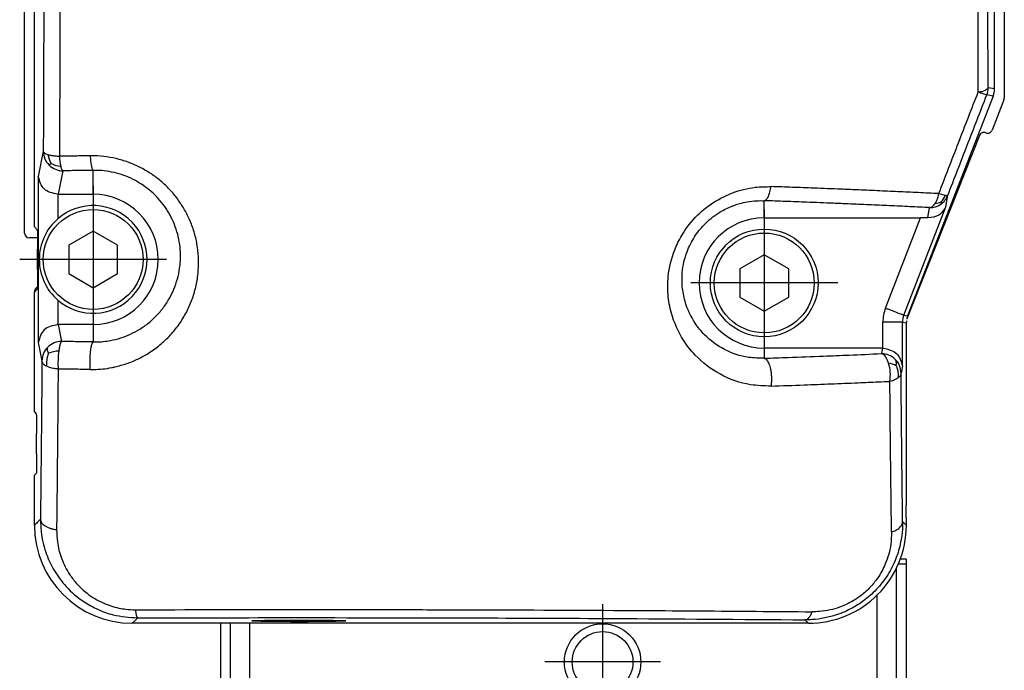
# Model space of a CAD drawing. Header units: millimetres. Extents: x -235 to 4016, y -109 to 485.
# Tile 42 of 44: x 3965 to 4016, y 189 to 222. Entities that reach past the tile are written whole.
import ezdxf

# ---------------------------------------------------------------- set-up
doc = ezdxf.new("R2010")
doc.units = ezdxf.units.MM
doc.linetypes.add('DOT_CENTER', pattern=[14, 12, -1, 0, -1])
doc.layers.add('1', color=7, linetype='Continuous')

# ---------------------------------------------------------------- blocks, each defined once
blk = doc.blocks.new('Li-28_PERFIL__17', base_point=(3965.627, 197.1))
at = {"color": 7, "linetype": 'Continuous'}
for p, q in [((3965.63, 210.996), (3965.63, 225.35)), ((4015.63, 222.85), (4015.63, 217.897)), ((4015.613, 217.806), (4015.009, 216.257)), ((4014.359, 215.975), (4010.652, 206.615)), ((3966.291, 210.746), (3965.88, 210.746)), ((3966.13, 207.986), (3966.13, 207.996)), ((3966.13, 204.6), (3966.13, 207.986)), ((4010.63, 206.407), (4010.63, 203.302)), ((4010.63, 203.302), (4010.63, 199.302)), ((4010.63, 199.302), (4010.63, 197.1))]:
    blk.add_line(p, q, dxfattribs=at)
for centre, start, end in [((4015.38, 217.897), 338.6933, 0), ((4014.592, 215.883), 68.2878, 158.3948), ((4014.776, 216.348), 248.3352, 338.6938), ((3965.88, 210.996), 180, 270), ((3966.38, 207.996), 112.5709, 180)]:
    blk.add_arc(centre, 0.25, start, end, dxfattribs=at)
blk = doc.blocks.new('CABEZA_1__18', base_point=(3975.63, 169.15))
at = {"color": 7, "linetype": 'Continuous'}
for p, q in [((4010.63, 194.348), (4010.321, 194.348)), ((4010.63, 194.348), (4010.63, 194.1)), ((4010.63, 194.1), (4010.63, 187.35)), ((4010.13, 183.5), (4010.13, 193.899)), ((4009.13, 192.508), (4009.13, 183.5)), ((3975.63, 191.08), (3975.63, 187.35)), ((3976.13, 191.08), (3976.13, 183.5)), ((3977.13, 183.5), (3977.13, 191.08)), ((3975.63, 187.35), (3975.63, 187.102)), ((3975.63, 187.102), (3975.63, 178.7)), ((4010.63, 187.35), (4010.63, 187.102)), ((4010.63, 187.102), (4010.63, 178.7)), ((3976.13, 183.5), (3976.13, 183.252)), ((4010.13, 183.252), (4010.13, 183.5)), ((3975.88, 183), (3975.88, 183.252)), ((3975.88, 182.752), (3975.88, 183)), ((3976.88, 183.252), (3976.88, 169.4)), ((4009.38, 169.4), (4009.38, 183.252)), ((4010.38, 183.252), (4010.38, 183)), ((4010.38, 183), (4010.38, 182.752)), ((3975.88, 178.7), (3975.88, 182.752)), ((4010.38, 182.752), (4010.38, 178.7)), ((3975.88, 178.452), (3975.88, 178.7)), ((3975.88, 169.8), (3975.88, 178.452)), ((4010.38, 178.7), (4010.38, 178.452)), ((4010.38, 178.452), (4010.38, 169.8)), ((3975.88, 169.552), (3975.88, 169.8)), ((3975.88, 169.4), (3975.88, 169.552)), ((4010.38, 169.8), (4010.38, 169.552)), ((4010.38, 169.552), (4010.38, 169.4)), ((3982.28, 169.15), (3982.801, 169.152)), ((3982.801, 169.152), (3983.98, 169.15)), ((3983.98, 169.15), (3985.28, 169.15)), ((3985.28, 169.15), (3988.28, 169.15)), ((3988.28, 169.15), (3989.98, 169.15)), ((3996.28, 169.15), (3997.98, 169.15)), ((3997.98, 169.15), (3999.28, 169.15)), ((3999.28, 169.15), (4002.28, 169.15)), ((4002.28, 169.15), (4003.459, 169.152)), ((4003.459, 169.152), (4003.98, 169.15))]:
    blk.add_line(p, q, dxfattribs=at)
blk = doc.blocks.new('CABEZA__19', base_point=(3975.63, 168.652))
at = {"color": 7, "linetype": 'Continuous'}
for p, q in [((4010.63, 194.1), (4010.222, 194.1)), ((4010.63, 194.1), (4010.63, 187.35)), ((4010.13, 183.5), (4010.13, 193.899)), ((4009.13, 192.508), (4009.13, 183.5)), ((3975.63, 191.08), (3975.63, 187.35)), ((3976.13, 191.08), (3976.13, 183.5)), ((3977.13, 183.5), (3977.13, 191.08)), ((3975.63, 187.35), (3975.63, 187.102)), ((3975.63, 187.102), (3975.63, 178.7)), ((4010.63, 187.35), (4010.63, 187.102)), ((4010.63, 187.102), (4010.63, 178.7)), ((3976.13, 183.5), (3976.13, 183.252)), ((3977.13, 183.252), (3977.13, 183.5)), ((4009.13, 183.5), (4009.13, 183.252)), ((4010.13, 183.252), (4010.13, 183.5)), ((3975.88, 183), (3975.88, 183.252)), ((3975.88, 183.252), (3976.13, 183.252)), ((3975.88, 182.752), (3975.88, 183)), ((3976.13, 183.252), (3976.88, 183.252)), ((3976.88, 183.252), (3976.88, 169.4)), ((3976.88, 183.252), (3977.13, 183.252)), ((3977.13, 183.252), (4009.13, 183.252)), ((4009.13, 183.252), (4009.38, 183.252)), ((4009.38, 169.4), (4009.38, 183.252)), ((4009.38, 183.252), (4010.13, 183.252)), ((4010.13, 183.252), (4010.38, 183.252)), ((4010.38, 183.252), (4010.38, 183)), ((4010.38, 183), (4010.38, 182.752)), ((3975.88, 178.7), (3975.88, 182.752)), ((4010.38, 182.752), (4010.38, 178.7)), ((3975.63, 178.7), (3975.63, 178.452)), ((3975.88, 178.452), (3975.63, 178.452)), ((3975.88, 178.452), (3975.88, 178.7)), ((3975.88, 169.8), (3975.88, 178.452)), ((4010.38, 178.7), (4010.38, 178.452)), ((4010.38, 178.452), (4010.38, 169.8)), ((4010.63, 178.452), (4010.38, 178.452)), ((4010.63, 178.7), (4010.63, 178.452)), ((3975.88, 169.552), (3975.88, 169.8)), ((3975.88, 169.4), (3975.88, 169.552)), ((3975.88, 169.152), (3975.88, 169.4)), ((3976.88, 169.4), (3976.88, 169.152)), ((4009.38, 169.152), (4009.38, 169.4)), ((4010.38, 169.8), (4010.38, 169.552)), ((4010.38, 169.552), (4010.38, 169.4)), ((4010.38, 169.4), (4010.38, 169.152)), ((3976.38, 168.652), (3975.88, 169.152)), ((3976.38, 168.652), (3976.88, 169.152)), ((3976.88, 169.152), (3982.28, 169.15)), ((3982.28, 169.15), (3982.801, 169.152)), ((3982.801, 169.152), (3983.98, 169.15)), ((3983.98, 169.15), (3985.28, 169.15)), ((3985.28, 169.15), (3988.28, 169.15)), ((3988.28, 169.15), (3989.98, 169.15)), ((3989.98, 169.15), (3996.28, 169.15)), ((3996.28, 169.15), (3997.98, 169.15)), ((3997.98, 169.15), (3999.28, 169.15)), ((3999.28, 169.15), (4002.28, 169.15)), ((4002.28, 169.15), (4003.459, 169.152)), ((4003.459, 169.152), (4003.98, 169.15)), ((4003.98, 169.15), (4009.38, 169.152)), ((4009.38, 169.152), (4009.88, 168.652)), ((4009.88, 168.652), (4010.38, 169.152)), ((4009.88, 168.652), (3976.38, 168.652))]:
    blk.add_line(p, q, dxfattribs=at)
for radius in [1.95, 1.55]:
    blk.add_circle((3995.13, 189.102), radius, dxfattribs=at)
at = {"layer": '1', "color": 2, "linetype": 'DOT_CENTER'}
for p, q in [((3995.13, 192.052), (3995.13, 186.152)), ((3995.13, 190.807), (3995.13, 187.397)), ((3998.08, 189.102), (3992.18, 189.102)), ((3996.835, 189.102), (3993.425, 189.102))]:
    blk.add_line(p, q, dxfattribs=at)
blk = doc.blocks.new('TAPA_DERECHA__20', base_point=(3966.128, 191.08))
at = {"color": 7, "linetype": 'Continuous'}
for p, q in [((3966.13, 211.314), (3966.13, 225.85)), ((4015.13, 218.354), (4015.13, 222.97)), ((4015.062, 217.992), (4010.698, 206.77)), ((3966.13, 211.314), (3966.277, 211.168)), ((3966.294, 209.132), (3966.294, 210.168)), ((3966.277, 208.132), (3966.13, 207.986)), ((3966.13, 204.6), (3966.13, 207.986)), ((4010.63, 206.407), (4010.63, 203.302)), ((3966.13, 203.954), (3966.13, 204.6)), ((3966.13, 201.868), (3966.13, 203.954)), ((4010.63, 203.302), (4010.63, 199.302)), ((3966.13, 201.868), (3966.227, 201.771)), ((3966.244, 199.735), (3966.244, 200.772)), ((4010.63, 199.302), (4010.63, 197.1)), ((3966.236, 198.745), (3966.13, 198.639)), ((3966.13, 196.078), (3966.13, 198.639)), ((4010.63, 196.453), (4010.63, 197.1)), ((4010.63, 196.453), (4010.63, 196.078)), ((3975.63, 191.08), (3971.129, 191.08)), ((3976.13, 191.08), (3975.63, 191.08)), ((4005.631, 191.08), (3976.13, 191.08)), ((3979.63, 191.241), (3980.323, 191.242))]:
    blk.add_line(p, q, dxfattribs=at)
for centre, radius, start, end in [((4014.131, 218.354), 1, 338.7495, 0), ((3969.13, 209.65), 2.75, 130.9089, 180), ((3969.13, 209.65), 2.75, 180, 229.0911), ((4011.63, 206.407), 1, 168.0451, 168.6762), ((4011.63, 206.407), 1, 158.7495, 168.0451), ((4011.63, 206.407), 1, 174.0246, 180), ((3971.129, 196.078), 4.998, 180, 270), ((4005.632, 196.078), 4.999, 269.9956, 359.9956)]:
    blk.add_arc(centre, radius, start, end, dxfattribs=at)
for points, knots in [([(3966.277, 211.168), (3966.282, 211.008), (3966.293, 210.675), (3966.294, 210.342), (3966.294, 210.168)], [0, 0, 0, 0, 0.477493, 1.000039, 1.000039, 1.000039, 1.000039]), ([(3966.294, 209.132), (3966.294, 208.951), (3966.294, 208.65), (3966.287, 208.348), (3966.284, 208.227)], [0, 0, 0, 0, 0.542408, 0.905334, 0.905334, 0.905334, 0.905334]), ([(3966.284, 208.227), (3966.284, 208.209), (3966.282, 208.178), (3966.279, 208.146), (3966.277, 208.132)], [0, 0, 0, 0, 0.05291812, 0.09488684, 0.09488684, 0.09488684, 0.09488684]), ([(3970.232, 204.169), (3970.232, 204.169), (3970.236, 204.169), (3970.239, 204.17), (3970.243, 204.171)], [0, 0, 0, 0, 0.00137507, 0.01100052, 0.01100052, 0.01100052, 0.01100052]), ([(3966.227, 201.771), (3966.232, 201.612), (3966.242, 201.279), (3966.243, 200.946), (3966.244, 200.772)], [0, 0, 0, 0, 0.477493, 1.000039, 1.000039, 1.000039, 1.000039]), ([(3966.244, 199.735), (3966.244, 199.562), (3966.243, 199.232), (3966.238, 198.902), (3966.236, 198.745)], [0, 0, 0, 0, 0.5201531, 0.9903722, 0.9903722, 0.9903722, 0.9903722]), ([(3966.357, 196.305), (3966.345, 196.293), (3966.321, 196.27), (3966.272, 196.22), (3966.208, 196.156), (3966.156, 196.104), (3966.13, 196.078)], [0, 0, 0, 0, 0.0502738, 0.1009493, 0.2109298, 0.3209104, 0.3209104, 0.3209104, 0.3209104]), ([(4010.441, 196.268), (4010.457, 196.252), (4010.489, 196.22), (4010.536, 196.173), (4010.583, 196.126), (4010.615, 196.094), (4010.63, 196.078)], [0, 0, 0, 0, 0.0668099, 0.1336198, 0.2006994, 0.267779, 0.267779, 0.267779, 0.267779]), ([(3971.356, 191.306), (3971.341, 191.292), (3971.312, 191.262), (3971.259, 191.209), (3971.198, 191.148), (3971.152, 191.102), (3971.129, 191.08)], [0, 0, 0, 0, 0.0628034, 0.1260089, 0.2234595, 0.32091, 0.32091, 0.32091, 0.32091]), ([(3977.474, 191.22), (3977.503, 191.221), (3977.558, 191.223), (3977.72, 191.227), (3977.956, 191.232), (3978.244, 191.236), (3978.505, 191.239), (3978.792, 191.241), (3979.168, 191.243), (3979.463, 191.242), (3979.63, 191.241)], [0, 0, 0, 0, 0.085046, 0.164791, 0.485869, 0.793994, 1.027947, 1.271136, 1.653156, 2.156128, 2.156128, 2.156128, 2.156128]), ([(3980.323, 191.242), (3980.41, 191.241), (3980.555, 191.24), (3980.778, 191.239), (3981.017, 191.236), (3981.306, 191.232), (3981.58, 191.226), (3981.787, 191.221), (3981.886, 191.216), (3981.922, 191.214)], [0, 0, 0, 0, 0.260958, 0.434896, 0.668462, 0.978418, 1.301769, 1.49193, 1.599116, 1.599116, 1.599116, 1.599116]), ([(4005.457, 191.253), (4005.472, 191.239), (4005.501, 191.21), (4005.544, 191.166), (4005.588, 191.123), (4005.617, 191.094), (4005.631, 191.08)], [0, 0, 0, 0, 0.0614292, 0.1228584, 0.1842875, 0.2457166, 0.2457166, 0.2457166, 0.2457166])]:
    blk.add_open_spline(points, degree=3, knots=knots, dxfattribs=at)
blk = doc.blocks.new('TAPA_IZQUIERDA__21', base_point=(3966.128, 191.08))
at = {"color": 7, "linetype": 'Continuous'}
for p, q in [((3966.13, 211.314), (3966.13, 225.85)), ((4015.13, 218.354), (4015.13, 222.97)), ((4015.13, 218.354), (4014.805, 218.415)), ((4015.062, 217.992), (4010.698, 206.77)), ((4015.062, 217.992), (4014.737, 218.053)), ((3966.585, 215.171), (3966.33, 213.891)), ((3967.585, 214.175), (3967.345, 212.975)), ((3969.13, 212.975), (3969.13, 214.199)), ((3966.33, 213.891), (3966.33, 205.409)), ((3967.33, 212.975), (3967.33, 211.728)), ((3967.345, 212.975), (3969.13, 212.975)), ((4003.38, 211.775), (4003.38, 212.649)), ((4012.286, 213.008), (4012.613, 212.924)), ((4012.646, 212.329), (4012.751, 212.928)), ((4010.497, 206.808), (4012.646, 212.329)), ((4011.728, 211.77), (4011.819, 212.294)), ((4003.38, 211.775), (4011.358, 211.775)), ((4009.567, 207.17), (4011.358, 211.775)), ((3966.13, 211.314), (3966.277, 211.168)), ((3969.13, 211.093), (3967.88, 210.372)), ((3970.38, 210.372), (3969.13, 211.093)), ((3966.294, 209.132), (3966.294, 210.168)), ((3967.88, 210.372), (3967.88, 208.928)), ((3970.38, 208.928), (3970.38, 210.372)), ((4003.38, 209.893), (4002.13, 209.172)), ((4004.63, 209.172), (4003.38, 209.893)), ((4002.13, 209.172), (4002.13, 207.728)), ((4004.63, 207.728), (4004.63, 209.172)), ((3967.88, 208.928), (3969.13, 208.207)), ((3969.13, 208.207), (3970.38, 208.928)), ((3966.277, 208.132), (3966.13, 207.986)), ((3966.13, 204.6), (3966.13, 207.986)), ((3967.33, 207.572), (3967.33, 206.325)), ((4002.13, 207.728), (4003.38, 207.007)), ((4003.38, 207.007), (4004.63, 207.728)), ((4010.497, 206.808), (4010.698, 206.77)), ((3969.13, 206.325), (3967.345, 206.325)), ((3967.345, 206.325), (3967.517, 205.463)), ((3969.13, 206.325), (3969.13, 205.439)), ((4009.431, 205.125), (4009.431, 206.445)), ((4010.431, 206.445), (4010.63, 206.407)), ((4010.431, 204.209), (4010.431, 206.445)), ((4010.63, 206.407), (4010.63, 203.302)), ((3966.33, 205.409), (3966.518, 204.467)), ((4003.38, 205.125), (4003.38, 204.605)), ((4009.415, 205.125), (4003.38, 205.125)), ((4009.415, 205.125), (4009.359, 204.842)), ((3966.13, 203.954), (3966.13, 204.6)), ((4010.431, 204.209), (4010.359, 203.846)), ((3966.13, 201.868), (3966.13, 203.954)), ((4010.63, 203.302), (4010.63, 199.302)), ((3966.13, 201.868), (3966.227, 201.771)), ((3966.244, 199.735), (3966.244, 200.772)), ((4010.63, 199.302), (4010.63, 197.1)), ((3966.236, 198.745), (3966.13, 198.639)), ((3966.13, 196.078), (3966.13, 198.639)), ((4010.63, 196.453), (4010.63, 197.1)), ((4010.63, 196.453), (4010.63, 196.078)), ((3975.63, 191.08), (3971.129, 191.08)), ((3976.13, 191.08), (3975.63, 191.08)), ((4005.631, 191.08), (3976.13, 191.08)), ((3979.63, 191.241), (3980.323, 191.242))]:
    blk.add_line(p, q, dxfattribs=at)
for centre, radius in [((3969.13, 209.65), 2.55), ((4003.38, 208.45), 2.75), ((4003.38, 208.45), 2.55)]:
    blk.add_circle(centre, radius, dxfattribs=at)
for centre, radius, start, end in [((4013.806, 218.415), 1, 338.7495, 0), ((4014.131, 218.354), 1, 338.7495, 0), ((3967.587, 215.176), 1.002, 180.2624, 224.9915), ((3967.936, 215.146), 1.121, 187.1558, 211.9386), ((3970.296, 215.021), 2.888, 182.0702, 192.3025), ((3967.586, 215.178), 1.003, 225.1175, 269.9258), ((3967.551, 215.545), 1.143, 240.3153, 266.1852), ((3969.13, 209.65), 3.325, 270, 90), ((4012.046, 213.402), 0.892, 273.9111, 293.9654), ((4011.824, 213.29), 0.995, 304.2049, 338.6459), ((4011.606, 213.305), 1.076, 318.1831, 339.2846), ((3969.13, 209.65), 2.75, 229.0911, 130.9089), ((4011.823, 213.289), 0.996, 269.8067, 304.3069), ((3969.13, 209.65), 2.75, 130.9089, 180), ((4003.38, 208.45), 3.325, 90, 270), ((3969.13, 209.65), 2.75, 180, 229.0911), ((4011.431, 206.445), 2, 158.7494, 180.0001), ((4011.432, 206.45), 1.001, 159.0388, 180.2901), ((4011.63, 206.407), 1, 168.0451, 168.6762), ((4011.63, 206.407), 1, 158.7495, 168.0451), ((4011.63, 206.407), 1, 174.0246, 180), ((3967.513, 204.465), 0.996, 134.8644, 179.8818), ((3967.516, 204.466), 0.997, 89.9354, 135.0214), ((3967.414, 203.529), 1.446, 91.5936, 112.8952), ((3972.565, 204.332), 5.231, 172.9503, 183.0083), ((4009.36, 203.845), 0.997, 44.9786, 90.0646), ((4009.363, 203.844), 0.996, 0.1182, 45.1356), ((4007.723, 203.748), 2.092, 351.1616, 16.743), ((4009.607, 203.328), 1.03, 60.5586, 83.3612), ((3971.129, 196.078), 4.998, 180, 270), ((4005.632, 196.078), 4.999, 269.9956, 359.9956)]:
    blk.add_arc(centre, radius, start, end, dxfattribs=at)
for points, knots in [([(4014.301, 218.207), (4014.286, 222.929), (4014.255, 232.38), (4014.284, 241.831), (4014.298, 246.561)], [0, 0, 0, 0, 14.166027, 28.353381, 28.353381, 28.353381, 28.353381]), ([(4014.805, 218.415), (4014.79, 223.07), (4014.76, 232.386), (4014.788, 241.702), (4014.802, 246.363)], [0, 0, 0, 0, 13.963695, 27.94841, 27.94841, 27.94841, 27.94841]), ([(3967.436, 243.76), (3967.445, 238.926), (3967.463, 229.312), (3967.428, 219.697), (3967.41, 214.916)], [0, 0, 0, 0, 14.499701, 28.84344, 28.84344, 28.84344, 28.84344]), ([(3966.61, 243.602), (3966.619, 238.838), (3966.637, 229.361), (3966.602, 219.884), (3966.585, 215.171)], [0, 0, 0, 0, 14.292562, 28.431391, 28.431391, 28.431391, 28.431391]), ([(4012.286, 213.008), (4012.621, 213.873), (4013.291, 215.607), (4013.964, 217.34), (4014.301, 218.207)], [0, 0, 0, 0, 2.783708, 5.576076, 5.576076, 5.576076, 5.576076]), ([(4014.301, 218.207), (4014.432, 218.219), (4014.626, 218.237), (4014.761, 218.371), (4014.805, 218.415)], [0, 0, 0, 0, 0.3755367, 0.5592449, 0.5592449, 0.5592449, 0.5592449]), ([(4014.301, 218.207), (4014.381, 218.177), (4014.526, 218.123), (4014.672, 218.074), (4014.737, 218.053)], [0, 0, 0, 0, 0.2573342, 0.463114, 0.463114, 0.463114, 0.463114]), ([(4012.751, 212.928), (4013.081, 213.781), (4013.742, 215.489), (4014.405, 217.197), (4014.737, 218.053)], [0, 0, 0, 0, 2.743941, 5.496419, 5.496419, 5.496419, 5.496419]), ([(3966.585, 215.171), (3966.59, 215.155), (3966.601, 215.119), (3966.651, 215.08), (3966.725, 215.039), (3966.785, 215.019), (3966.824, 215.006)], [0, 0, 0, 0, 0.0479246, 0.111575, 0.1814466, 0.3029624, 0.3029624, 0.3029624, 0.3029624]), ([(3966.824, 215.006), (3966.858, 214.996), (3966.945, 214.972), (3967.094, 214.946), (3967.255, 214.926), (3967.363, 214.919), (3967.41, 214.916)], [0, 0, 0, 0, 0.1054737, 0.2704306, 0.4528648, 0.5944885, 0.5944885, 0.5944885, 0.5944885]), ([(3968.978, 214.94), (3968.847, 214.938), (3968.586, 214.935), (3968.194, 214.929), (3967.802, 214.923), (3967.541, 214.918), (3967.41, 214.916)], [0, 0, 0, 0, 0.392548, 0.784697, 1.176628, 1.568131, 1.568131, 1.568131, 1.568131]), ([(3970.243, 204.171), (3970.445, 204.221), (3970.846, 204.32), (3971.417, 204.557), (3971.99, 204.871), (3972.548, 205.275), (3973.073, 205.772), (3973.525, 206.331), (3973.895, 206.936), (3974.181, 207.576), (3974.382, 208.24), (3974.497, 208.927), (3974.523, 209.609), (3974.466, 210.274), (3974.334, 210.915), (3974.126, 211.534), (3973.847, 212.121), (3973.502, 212.669), (3973.101, 213.164), (3972.653, 213.602), (3972.169, 213.979), (3971.638, 214.305), (3971.064, 214.571), (3970.456, 214.77), (3969.832, 214.898), (3969.393, 214.935), (3969.151, 214.94), (3969.099, 214.941), (3969.041, 214.941), (3968.999, 214.941), (3968.978, 214.94)], [0, 0, 0, 0, 0.623001, 1.238959, 1.850371, 2.578607, 3.297677, 4.012736, 4.728493, 5.420804, 6.111226, 6.804132, 7.504153, 8.151791, 8.803821, 9.463263, 10.104023, 10.749584, 11.401724, 12.011336, 12.623257, 13.237991, 13.878456, 14.516176, 15.151958, 15.78644, 15.833129, 15.879767, 15.942636, 16.005498, 16.005498, 16.005498, 16.005498]), ([(3968.978, 214.94), (3968.981, 214.894), (3968.987, 214.803), (3969, 214.669), (3969.016, 214.545), (3969.035, 214.436), (3969.056, 214.344), (3969.079, 214.275), (3969.1, 214.225), (3969.122, 214.206), (3969.13, 214.199)], [0, 0, 0, 0, 0.1392855, 0.2748999, 0.4015642, 0.5142071, 0.60862, 0.6822043, 0.7344028, 0.7677741, 0.7677741, 0.7677741, 0.7677741]), ([(3966.985, 214.553), (3966.97, 214.54), (3966.946, 214.519), (3966.915, 214.492), (3966.894, 214.476), (3966.882, 214.469), (3966.878, 214.467)], [0, 0, 0, 0, 0.0601227, 0.0943298, 0.1246515, 0.136816, 0.136816, 0.136816, 0.136816]), ([(3967.475, 214.405), (3967.482, 214.375), (3967.496, 214.32), (3967.524, 214.251), (3967.55, 214.2), (3967.574, 214.182), (3967.585, 214.175)], [0, 0, 0, 0, 0.094672, 0.169877, 0.2227139, 0.2608491, 0.2608491, 0.2608491, 0.2608491]), ([(3969.13, 214.199), (3969.001, 214.197), (3968.744, 214.193), (3968.357, 214.187), (3967.971, 214.181), (3967.713, 214.177), (3967.585, 214.175)], [0, 0, 0, 0, 0.38694, 0.773487, 1.159819, 1.545729, 1.545729, 1.545729, 1.545729]), ([(3969.13, 205.439), (3969.154, 205.438), (3969.202, 205.438), (3969.373, 205.439), (3969.645, 205.455), (3970.07, 205.516), (3970.54, 205.634), (3971.041, 205.828), (3971.527, 206.089), (3971.988, 206.416), (3972.411, 206.812), (3972.777, 207.257), (3973.077, 207.74), (3973.311, 208.252), (3973.477, 208.785), (3973.574, 209.338), (3973.599, 209.887), (3973.557, 210.424), (3973.453, 210.941), (3973.287, 211.442), (3973.064, 211.917), (3972.787, 212.361), (3972.464, 212.763), (3972.103, 213.118), (3971.712, 213.423), (3971.282, 213.688), (3970.818, 213.903), (3970.326, 214.064), (3969.821, 214.166), (3969.466, 214.195), (3969.27, 214.199), (3969.228, 214.199), (3969.181, 214.199), (3969.147, 214.199), (3969.13, 214.199)], [0, 0, 0, 0, 0.071163, 0.142191, 0.515557, 0.887199, 1.42941, 1.964839, 2.495938, 3.078905, 3.655364, 4.228816, 4.80243, 5.357917, 5.913425, 6.471676, 7.035675, 7.557729, 8.083965, 8.61649, 9.134036, 9.655726, 10.183267, 10.676359, 11.17111, 11.668798, 12.187426, 12.703138, 13.217174, 13.730628, 13.768439, 13.806205, 13.857028, 13.90778, 13.90778, 13.90778, 13.90778]), ([(3967.33, 212.975), (3967.063, 213.031), (3966.546, 213.141), (3966.4, 213.646), (3966.33, 213.891)], [0, 0, 0, 0, 0.75246, 1.460842, 1.460842, 1.460842, 1.460842]), ([(4003.725, 203.186), (4003.375, 203.196), (4002.48, 203.22), (4001.104, 203.714), (3999.969, 204.573), (3999.123, 205.654), (3998.642, 206.723), (3998.445, 207.844), (3998.454, 208.941), (3998.7, 209.969), (3999.224, 211.04), (3999.843, 211.828), (4000.728, 212.563), (4001.708, 213.079), (4002.784, 213.356), (4003.453, 213.365), (4003.725, 213.368)], [0, 0, 0, 0, 1.046799, 2.67749, 4.284867, 5.251107, 6.776655, 7.740452, 8.646259, 10.053374, 10.86698, 12.210009, 13.018307, 14.309069, 15.498212, 16.311409, 16.311409, 16.311409, 16.311409]), ([(4003.38, 212.649), (4003.399, 212.655), (4003.439, 212.669), (4003.493, 212.718), (4003.545, 212.786), (4003.594, 212.875), (4003.637, 212.982), (4003.674, 213.103), (4003.704, 213.233), (4003.718, 213.323), (4003.725, 213.368)], [0, 0, 0, 0, 0.0576944, 0.1275685, 0.2129472, 0.3144905, 0.4306966, 0.5583556, 0.6932997, 0.8310399, 0.8310399, 0.8310399, 0.8310399]), ([(4012.286, 213.008), (4011.936, 213.025), (4011.241, 213.06), (4010.194, 213.109), (4009.141, 213.156), (4008.176, 213.198), (4007.1, 213.242), (4006.017, 213.285), (4004.823, 213.33), (4004.092, 213.355), (4003.725, 213.368)], [0, 0, 0, 0, 1.049804, 2.087303, 3.145296, 4.21356, 4.984874, 6.373927, 7.467239, 8.568791, 8.568791, 8.568791, 8.568791]), ([(4003.38, 204.605), (4003.112, 204.609), (4002.411, 204.621), (4001.327, 204.993), (4000.422, 205.658), (3999.735, 206.507), (3999.343, 207.355), (3999.177, 208.249), (3999.176, 209.109), (3999.375, 209.982), (3999.785, 210.798), (4000.326, 211.483), (4000.959, 211.999), (4001.594, 212.33), (4002.09, 212.503), (4002.539, 212.604), (4002.96, 212.655), (4003.25, 212.651), (4003.38, 212.649)], [0, 0, 0, 0, 0.804346, 2.096906, 3.358663, 4.124629, 5.352803, 6.11537, 6.835572, 7.919971, 8.767781, 9.554176, 10.522968, 11.192347, 11.694613, 12.092319, 12.571113, 12.962535, 12.962535, 12.962535, 12.962535]), ([(4011.819, 212.294), (4011.485, 212.31), (4010.8, 212.344), (4009.768, 212.393), (4008.719, 212.44), (4007.767, 212.481), (4006.707, 212.525), (4005.639, 212.567), (4004.463, 212.611), (4003.742, 212.636), (4003.38, 212.649)], [0, 0, 0, 0, 1.003677, 2.057486, 3.10036, 4.153367, 4.91493, 6.282872, 7.360564, 8.44638, 8.44638, 8.44638, 8.44638]), ([(4012.107, 212.513), (4012.128, 212.547), (4012.172, 212.62), (4012.218, 212.736), (4012.259, 212.866), (4012.276, 212.956), (4012.286, 213.008)], [0, 0, 0, 0, 0.122034, 0.2541748, 0.37279, 0.5301954, 0.5301954, 0.5301954, 0.5301954]), ([(4012.408, 212.587), (4012.409, 212.575), (4012.409, 212.55), (4012.407, 212.517), (4012.399, 212.487), (4012.389, 212.474), (4012.384, 212.467)], [0, 0, 0, 0, 0.0369715, 0.0737233, 0.1014059, 0.1256589, 0.1256589, 0.1256589, 0.1256589]), ([(4012.613, 212.924), (4012.633, 212.921), (4012.665, 212.916), (4012.707, 212.913), (4012.734, 212.918), (4012.747, 212.925), (4012.751, 212.928)], [0, 0, 0, 0, 0.0602516, 0.0965201, 0.1270449, 0.1408961, 0.1408961, 0.1408961, 0.1408961]), ([(4012.646, 212.329), (4012.541, 212.168), (4012.324, 211.837), (4011.93, 211.793), (4011.728, 211.77)], [0, 0, 0, 0, 0.549418, 1.126972, 1.126972, 1.126972, 1.126972]), ([(4011.819, 212.294), (4011.848, 212.301), (4011.901, 212.314), (4011.975, 212.362), (4012.045, 212.426), (4012.086, 212.482), (4012.107, 212.513)], [0, 0, 0, 0, 0.0880981, 0.162402, 0.2610982, 0.3714433, 0.3714433, 0.3714433, 0.3714433]), ([(4011.728, 211.77), (4011.667, 211.771), (4011.544, 211.774), (4011.421, 211.775), (4011.358, 211.775)], [0, 0, 0, 0, 0.1812667, 0.3694171, 0.3694171, 0.3694171, 0.3694171]), ([(3966.277, 211.168), (3966.282, 211.008), (3966.293, 210.675), (3966.294, 210.342), (3966.294, 210.168)], [0, 0, 0, 0, 0.477493, 1.000039, 1.000039, 1.000039, 1.000039]), ([(3966.294, 209.132), (3966.294, 208.951), (3966.294, 208.65), (3966.287, 208.348), (3966.284, 208.227)], [0, 0, 0, 0, 0.542408, 0.905334, 0.905334, 0.905334, 0.905334]), ([(3966.284, 208.227), (3966.284, 208.209), (3966.282, 208.178), (3966.279, 208.146), (3966.277, 208.132)], [0, 0, 0, 0, 0.05291812, 0.09488684, 0.09488684, 0.09488684, 0.09488684]), ([(4009.567, 207.17), (4009.623, 207.148), (4009.736, 207.104), (4009.905, 207.038), (4010.067, 206.975), (4010.211, 206.919), (4010.33, 206.873), (4010.417, 206.839), (4010.469, 206.819), (4010.492, 206.81), (4010.497, 206.808)], [0, 0, 0, 0, 0.180268, 0.3645297, 0.5420008, 0.7009093, 0.8307591, 0.924688, 0.9800696, 0.9979492, 0.9979492, 0.9979492, 0.9979492]), ([(3967.33, 206.325), (3967.063, 206.269), (3966.546, 206.159), (3966.4, 205.654), (3966.33, 205.409)], [0, 0, 0, 0, 0.75246, 1.460842, 1.460842, 1.460842, 1.460842]), ([(4010.431, 206.445), (4010.425, 206.445), (4010.4, 206.445), (4010.343, 206.445), (4010.25, 206.445), (4010.122, 206.445), (4009.967, 206.445), (4009.794, 206.445), (4009.613, 206.445), (4009.491, 206.445), (4009.431, 206.445)], [0, 0, 0, 0, 0.0188289, 0.0751597, 0.1690886, 0.2989384, 0.4578469, 0.635318, 0.8195797, 0.9998477, 0.9998477, 0.9998477, 0.9998477]), ([(3966.852, 204.86), (3966.84, 204.894), (3966.817, 204.958), (3966.795, 205.046), (3966.787, 205.12), (3966.804, 205.156), (3966.811, 205.171)], [0, 0, 0, 0, 0.1056958, 0.2056714, 0.2729572, 0.3221934, 0.3221934, 0.3221934, 0.3221934]), ([(3967.517, 205.463), (3967.504, 205.45), (3967.467, 205.413), (3967.437, 205.31), (3967.4, 205.161), (3967.383, 205.042), (3967.374, 204.974)], [0, 0, 0, 0, 0.0544729, 0.1566922, 0.3132429, 0.5177123, 0.5177123, 0.5177123, 0.5177123]), ([(3969.13, 205.439), (3969.082, 205.439), (3968.94, 205.441), (3968.671, 205.445), (3968.316, 205.451), (3967.92, 205.457), (3967.652, 205.461), (3967.517, 205.463)], [0, 0, 0, 0, 0.145796, 0.424404, 0.80723, 1.210462, 1.613232, 1.613232, 1.613232, 1.613232]), ([(3968.978, 204.032), (3968.975, 204.1), (3968.969, 204.245), (3968.969, 204.472), (3968.978, 204.71), (3968.995, 204.917), (3969.015, 205.082), (3969.036, 205.2), (3969.058, 205.301), (3969.084, 205.375), (3969.108, 205.423), (3969.126, 205.435), (3969.13, 205.438), (3969.13, 205.439)], [0, 0, 0, 0, 0.203602, 0.435766, 0.681204, 0.917693, 1.058812, 1.179842, 1.277601, 1.365175, 1.418347, 1.430668, 1.432428, 1.432428, 1.432428, 1.432428]), ([(4009.431, 205.125), (4009.698, 205.069), (4010.215, 204.959), (4010.361, 204.454), (4010.431, 204.209)], [0, 0, 0, 0, 0.75246, 1.460842, 1.460842, 1.460842, 1.460842]), ([(3966.852, 204.86), (3966.833, 204.809), (3966.794, 204.7), (3966.755, 204.532), (3966.739, 204.361), (3966.75, 204.252), (3966.756, 204.199)], [0, 0, 0, 0, 0.1645949, 0.3482043, 0.5150696, 0.6759814, 0.6759814, 0.6759814, 0.6759814]), ([(4003.38, 204.605), (4003.786, 204.619), (4004.794, 204.654), (4006.236, 204.71), (4007.822, 204.774), (4008.808, 204.818), (4009.359, 204.842)], [0, 0, 0, 0, 1.218532, 3.023906, 4.328647, 5.983164, 5.983164, 5.983164, 5.983164]), ([(4003.38, 204.605), (4003.383, 204.604), (4003.388, 204.603), (4003.421, 204.595), (4003.479, 204.552), (4003.543, 204.472), (4003.598, 204.368), (4003.645, 204.248), (4003.692, 204.081), (4003.729, 203.871), (4003.749, 203.629), (4003.748, 203.4), (4003.732, 203.254), (4003.725, 203.186)], [0, 0, 0, 0, 0.007511, 0.015023, 0.103088, 0.213743, 0.32319, 0.452725, 0.600405, 0.843168, 1.092012, 1.325946, 1.530866, 1.530866, 1.530866, 1.530866]), ([(4009.726, 204.351), (4009.694, 204.439), (4009.638, 204.593), (4009.515, 204.778), (4009.404, 204.824), (4009.359, 204.842)], [0, 0, 0, 0, 0.2831882, 0.4935999, 0.6367206, 0.6367206, 0.6367206, 0.6367206]), ([(4010.113, 204.225), (4010.116, 204.257), (4010.122, 204.322), (4010.12, 204.412), (4010.104, 204.492), (4010.078, 204.531), (4010.065, 204.55)], [0, 0, 0, 0, 0.0973215, 0.1950517, 0.2703107, 0.3362285, 0.3362285, 0.3362285, 0.3362285]), ([(3966.518, 204.467), (3966.512, 203.8), (3966.501, 202.427), (3966.481, 200.319), (3966.461, 198.294), (3966.447, 196.974), (3966.441, 196.389)], [0, 0, 0, 0, 2.003318, 4.116785, 6.324161, 8.078553, 8.078553, 8.078553, 8.078553]), ([(3966.756, 204.199), (3966.72, 204.218), (3966.656, 204.253), (3966.582, 204.318), (3966.531, 204.389), (3966.522, 204.44), (3966.518, 204.467)], [0, 0, 0, 0, 0.1194923, 0.2206831, 0.2932621, 0.3749137, 0.3749137, 0.3749137, 0.3749137]), ([(3967.342, 204.057), (3967.281, 204.063), (3967.176, 204.074), (3967.03, 204.103), (3966.893, 204.139), (3966.804, 204.178), (3966.756, 204.199)], [0, 0, 0, 0, 0.1821866, 0.3170077, 0.4475031, 0.6062157, 0.6062157, 0.6062157, 0.6062157]), ([(3967.342, 204.057), (3967.336, 203.343), (3967.325, 201.95), (3967.306, 199.882), (3967.286, 197.865), (3967.271, 196.525), (3967.264, 195.862)], [0, 0, 0, 0, 2.144489, 4.176447, 6.206318, 8.195951, 8.195951, 8.195951, 8.195951]), ([(3968.978, 204.032), (3968.929, 204.033), (3968.785, 204.035), (3968.513, 204.039), (3968.153, 204.044), (3967.751, 204.051), (3967.478, 204.055), (3967.342, 204.057)], [0, 0, 0, 0, 0.147909, 0.430554, 0.818928, 1.228004, 1.636612, 1.636612, 1.636612, 1.636612]), ([(3968.978, 204.032), (3969.008, 204.032), (3969.067, 204.031), (3969.283, 204.034), (3969.624, 204.054), (3969.957, 204.105), (3970.16, 204.144), (3970.208, 204.16), (3970.232, 204.169)], [0, 0, 0, 0, 0.089051, 0.178053, 0.646533, 1.112409, 1.188492, 1.264756, 1.264756, 1.264756, 1.264756]), ([(3970.232, 204.169), (3970.232, 204.169), (3970.236, 204.169), (3970.239, 204.17), (3970.243, 204.171)], [0, 0, 0, 0, 0.00137507, 0.01100052, 0.01100052, 0.01100052, 0.01100052]), ([(4010.113, 204.225), (4010.131, 204.175), (4010.169, 204.072), (4010.206, 203.913), (4010.22, 203.751), (4010.207, 203.647), (4010.201, 203.595)], [0, 0, 0, 0, 0.1577146, 0.3302137, 0.4880934, 0.643325, 0.643325, 0.643325, 0.643325]), ([(4010.201, 203.595), (4010.173, 203.577), (4010.115, 203.538), (4010.02, 203.496), (4009.911, 203.456), (4009.834, 203.438), (4009.79, 203.427)], [0, 0, 0, 0, 0.0995502, 0.2096466, 0.3120454, 0.4472583, 0.4472583, 0.4472583, 0.4472583]), ([(4010.359, 203.846), (4010.357, 203.826), (4010.352, 203.78), (4010.32, 203.714), (4010.269, 203.649), (4010.224, 203.614), (4010.201, 203.595)], [0, 0, 0, 0, 0.0595748, 0.1368394, 0.2165824, 0.3058784, 0.3058784, 0.3058784, 0.3058784]), ([(4010.441, 196.268), (4010.434, 196.846), (4010.422, 197.86), (4010.407, 199.094), (4010.393, 200.377), (4010.377, 201.889), (4010.365, 203.181), (4010.359, 203.846)], [0, 0, 0, 0, 1.73354, 3.042752, 3.7024, 5.584152, 7.578411, 7.578411, 7.578411, 7.578411]), ([(4003.725, 203.186), (4004.288, 203.206), (4005.31, 203.242), (4006.79, 203.299), (4008.054, 203.351), (4009.054, 203.394), (4009.595, 203.418), (4009.79, 203.427)], [0, 0, 0, 0, 1.690946, 3.067729, 4.444739, 5.485723, 6.069877, 6.069877, 6.069877, 6.069877]), ([(4009.874, 195.745), (4009.866, 196.362), (4009.851, 197.612), (4009.829, 199.535), (4009.808, 201.478), (4009.796, 202.789), (4009.79, 203.427)], [0, 0, 0, 0, 1.852313, 3.750515, 5.768445, 7.6827, 7.6827, 7.6827, 7.6827]), ([(3966.227, 201.771), (3966.232, 201.612), (3966.242, 201.279), (3966.243, 200.946), (3966.244, 200.772)], [0, 0, 0, 0, 0.477493, 1.000039, 1.000039, 1.000039, 1.000039]), ([(3966.244, 199.735), (3966.244, 199.562), (3966.243, 199.232), (3966.238, 198.902), (3966.236, 198.745)], [0, 0, 0, 0, 0.5201531, 0.9903722, 0.9903722, 0.9903722, 0.9903722]), ([(3966.357, 196.305), (3966.345, 196.293), (3966.321, 196.27), (3966.272, 196.22), (3966.208, 196.156), (3966.156, 196.104), (3966.13, 196.078)], [0, 0, 0, 0, 0.0502738, 0.1009493, 0.2109298, 0.3209104, 0.3209104, 0.3209104, 0.3209104]), ([(3966.441, 196.389), (3966.427, 196.375), (3966.399, 196.347), (3966.371, 196.319), (3966.357, 196.305)], [0, 0, 0, 0, 0.0590358, 0.1184773, 0.1184773, 0.1184773, 0.1184773]), ([(3966.441, 196.389), (3966.45, 196.135), (3966.472, 195.523), (3966.708, 194.624), (3967.139, 193.722), (3967.767, 192.878), (3968.54, 192.216), (3969.372, 191.764), (3970.281, 191.433), (3970.974, 191.386), (3971.396, 191.357)], [0, 0, 0, 0, 0.761764, 1.833169, 2.757996, 3.749836, 4.966413, 5.776181, 6.58376, 7.845682, 7.845682, 7.845682, 7.845682]), ([(3966.441, 196.389), (3966.444, 196.36), (3966.452, 196.297), (3966.5, 196.207), (3966.576, 196.12), (3966.68, 196.042), (3966.808, 195.974), (3966.952, 195.921), (3967.105, 195.882), (3967.211, 195.868), (3967.264, 195.862)], [0, 0, 0, 0, 0.088345, 0.187567, 0.301608, 0.431774, 0.576483, 0.73163, 0.89174, 1.051105, 1.051105, 1.051105, 1.051105]), ([(4010.441, 196.268), (4010.44, 196.137), (4010.435, 195.784), (4010.345, 195.147), (4010.116, 194.356), (4009.699, 193.533), (4009.134, 192.8), (4008.506, 192.244), (4007.95, 191.888), (4007.484, 191.661), (4007.017, 191.481), (4006.459, 191.334), (4005.916, 191.26), (4005.578, 191.255), (4005.457, 191.253)], [0, 0, 0, 0, 0.393386, 1.058375, 1.92249, 2.852806, 3.809035, 4.680006, 5.355016, 5.783227, 6.233792, 6.855616, 7.510215, 7.870871, 7.870871, 7.870871, 7.870871]), ([(4009.874, 195.745), (4009.913, 195.756), (4009.991, 195.78), (4010.1, 195.829), (4010.199, 195.887), (4010.284, 195.954), (4010.353, 196.028), (4010.402, 196.106), (4010.434, 196.187), (4010.439, 196.241), (4010.441, 196.268)], [0, 0, 0, 0, 0.1225287, 0.2425472, 0.3576822, 0.4659994, 0.5663152, 0.6584761, 0.7433402, 0.8225994, 0.8225994, 0.8225994, 0.8225994]), ([(4010.441, 196.268), (4010.457, 196.252), (4010.489, 196.22), (4010.536, 196.173), (4010.583, 196.126), (4010.615, 196.094), (4010.63, 196.078)], [0, 0, 0, 0, 0.0668099, 0.1336198, 0.2006994, 0.267779, 0.267779, 0.267779, 0.267779]), ([(3967.264, 195.862), (3967.271, 195.654), (3967.288, 195.157), (3967.494, 194.363), (3967.86, 193.636), (3968.321, 193.045), (3968.875, 192.532), (3969.473, 192.173), (3970.037, 191.956), (3970.425, 191.853), (3970.842, 191.783), (3971.124, 191.774), (3971.286, 191.769)], [0, 0, 0, 0, 0.623777, 1.48879, 2.43462, 3.045708, 3.728306, 4.690685, 5.11521, 5.536831, 5.895024, 6.380821, 6.380821, 6.380821, 6.380821]), ([(4009.874, 195.745), (4009.868, 195.531), (4009.85, 194.972), (4009.616, 194.16), (4009.222, 193.436), (4008.794, 192.906), (4008.299, 192.455), (4007.761, 192.116), (4007.218, 191.886), (4006.729, 191.747), (4006.26, 191.673), (4005.947, 191.668), (4005.817, 191.665)], [0, 0, 0, 0, 0.640953, 1.673205, 2.498029, 3.099415, 3.709145, 4.500884, 4.991836, 5.474118, 6.021616, 6.411859, 6.411859, 6.411859, 6.411859]), ([(3971.286, 191.769), (3973.968, 191.774), (3978.704, 191.783), (3984.634, 191.777), (3990.603, 191.763), (3996.426, 191.737), (4002.007, 191.7), (4004.865, 191.674), (4005.817, 191.665)], [0, 0, 0, 0, 8.047294, 14.208223, 17.788399, 25.956756, 31.675119, 34.531471, 34.531471, 34.531471, 34.531471]), ([(3971.286, 191.769), (3971.288, 191.74), (3971.294, 191.683), (3971.305, 191.603), (3971.319, 191.532), (3971.334, 191.471), (3971.35, 191.423), (3971.366, 191.391), (3971.38, 191.369), (3971.39, 191.361), (3971.396, 191.357)], [0, 0, 0, 0, 0.0883247, 0.1699303, 0.2428821, 0.3055522, 0.3567641, 0.3960314, 0.4130107, 0.4338124, 0.4338124, 0.4338124, 0.4338124]), ([(4005.457, 191.253), (4005.475, 191.255), (4005.511, 191.259), (4005.564, 191.282), (4005.616, 191.318), (4005.665, 191.367), (4005.71, 191.427), (4005.752, 191.499), (4005.788, 191.579), (4005.807, 191.636), (4005.817, 191.665)], [0, 0, 0, 0, 0.0523681, 0.1087081, 0.1707596, 0.2395841, 0.315492, 0.3980756, 0.4863837, 0.5790784, 0.5790784, 0.5790784, 0.5790784]), ([(3971.356, 191.306), (3971.341, 191.292), (3971.312, 191.262), (3971.259, 191.209), (3971.198, 191.148), (3971.152, 191.102), (3971.129, 191.08)], [0, 0, 0, 0, 0.0628034, 0.1260089, 0.2234595, 0.32091, 0.32091, 0.32091, 0.32091]), ([(3971.396, 191.357), (3971.391, 191.348), (3971.38, 191.329), (3971.364, 191.314), (3971.356, 191.306)], [0, 0, 0, 0, 0.03108981, 0.06494722, 0.06494722, 0.06494722, 0.06494722]), ([(3971.396, 191.357), (3973.918, 191.361), (3979.766, 191.37), (3987.851, 191.358), (3996.683, 191.323), (4002.189, 191.279), (4005.457, 191.253)], [0, 0, 0, 0, 7.566221, 17.543293, 24.255624, 34.06192, 34.06192, 34.06192, 34.06192]), ([(3977.229, 191.202), (3977.249, 191.205), (3977.286, 191.21), (3977.345, 191.215), (3977.406, 191.218), (3977.451, 191.219), (3977.474, 191.22)], [0, 0, 0, 0, 0.062553, 0.1118952, 0.176252, 0.2465699, 0.2465699, 0.2465699, 0.2465699]), ([(3979.63, 191.16), (3979.444, 191.16), (3979.135, 191.16), (3978.662, 191.163), (3978.277, 191.167), (3977.923, 191.172), (3977.652, 191.178), (3977.451, 191.183), (3977.314, 191.191), (3977.257, 191.199), (3977.229, 191.202)], [0, 0, 0, 0, 0.557842, 0.929558, 1.417829, 1.71402, 1.991791, 2.230997, 2.3169, 2.402802, 2.402802, 2.402802, 2.402802]), ([(3977.474, 191.22), (3977.503, 191.221), (3977.558, 191.223), (3977.72, 191.227), (3977.956, 191.232), (3978.244, 191.236), (3978.505, 191.239), (3978.792, 191.241), (3979.168, 191.243), (3979.463, 191.242), (3979.63, 191.241)], [0, 0, 0, 0, 0.085046, 0.164791, 0.485869, 0.793994, 1.027947, 1.271136, 1.653156, 2.156128, 2.156128, 2.156128, 2.156128]), ([(3982.032, 191.202), (3982.003, 191.199), (3981.947, 191.191), (3981.857, 191.186), (3981.741, 191.182), (3981.568, 191.177), (3981.33, 191.172), (3980.985, 191.167), (3980.649, 191.164), (3980.306, 191.161), (3979.996, 191.16), (3979.761, 191.16), (3979.63, 191.16)], [0, 0, 0, 0, 0.085652, 0.171304, 0.269111, 0.436143, 0.688936, 0.982322, 1.47283, 1.696453, 2.010226, 2.402471, 2.402471, 2.402471, 2.402471]), ([(3980.323, 191.242), (3980.41, 191.241), (3980.555, 191.24), (3980.778, 191.239), (3981.017, 191.236), (3981.306, 191.232), (3981.58, 191.226), (3981.787, 191.221), (3981.886, 191.216), (3981.922, 191.214)], [0, 0, 0, 0, 0.260958, 0.434896, 0.668462, 0.978418, 1.301769, 1.49193, 1.599116, 1.599116, 1.599116, 1.599116]), ([(3981.922, 191.214), (3981.942, 191.213), (3981.979, 191.211), (3982.015, 191.205), (3982.032, 191.202)], [0, 0, 0, 0, 0.0612689, 0.1109429, 0.1109429, 0.1109429, 0.1109429]), ([(4005.457, 191.253), (4005.472, 191.239), (4005.501, 191.21), (4005.544, 191.166), (4005.588, 191.123), (4005.617, 191.094), (4005.631, 191.08)], [0, 0, 0, 0, 0.0614292, 0.1228584, 0.1842875, 0.2457166, 0.2457166, 0.2457166, 0.2457166])]:
    blk.add_open_spline(points, degree=3, knots=knots, dxfattribs=at)
for points in [[(3967.33, 212.975), (3967.332, 212.975), (3967.338, 212.975), (3967.343, 212.975), (3967.345, 212.975)], [(3967.345, 206.325), (3967.343, 206.325), (3967.338, 206.325), (3967.332, 206.325), (3967.33, 206.325)], [(4009.431, 205.125), (4009.429, 205.125), (4009.423, 205.125), (4009.418, 205.125), (4009.415, 205.125)]]:
    blk.add_open_spline(points, degree=3, dxfattribs=at)
at = {"layer": '1', "color": 2, "linetype": 'DOT_CENTER'}
for p, q in [((3969.13, 213.4), (3969.13, 205.9)), ((4003.38, 212.2), (4003.38, 204.7)), ((3972.88, 209.65), (3965.38, 209.65)), ((4007.13, 208.45), (3999.63, 208.45))]:
    blk.add_line(p, q, dxfattribs=at)
blk = doc.blocks.new('Li-28__22', base_point=(3965.627, 168.652))
for name, p in [('TAPA_IZQUIERDA__21', (3966.128, 191.08)), ('Li-28_PERFIL__17', (3965.627, 197.1)), ('TAPA_DERECHA__20', (3966.128, 191.08)), ('CABEZA_1__18', (3975.63, 169.15)), ('CABEZA__19', (3975.63, 168.652))]:
    blk.add_blockref(name, p)
blk = doc.blocks.new('C1', base_point=(3990.629, 212))
blk.add_blockref('Li-28__22', (3965.627, 168.652))

msp = doc.modelspace()

# ---------------------------------------------------------------- block references
msp.add_blockref('C1', (3990.629, 212))

doc.saveas('drawing.dxf')
